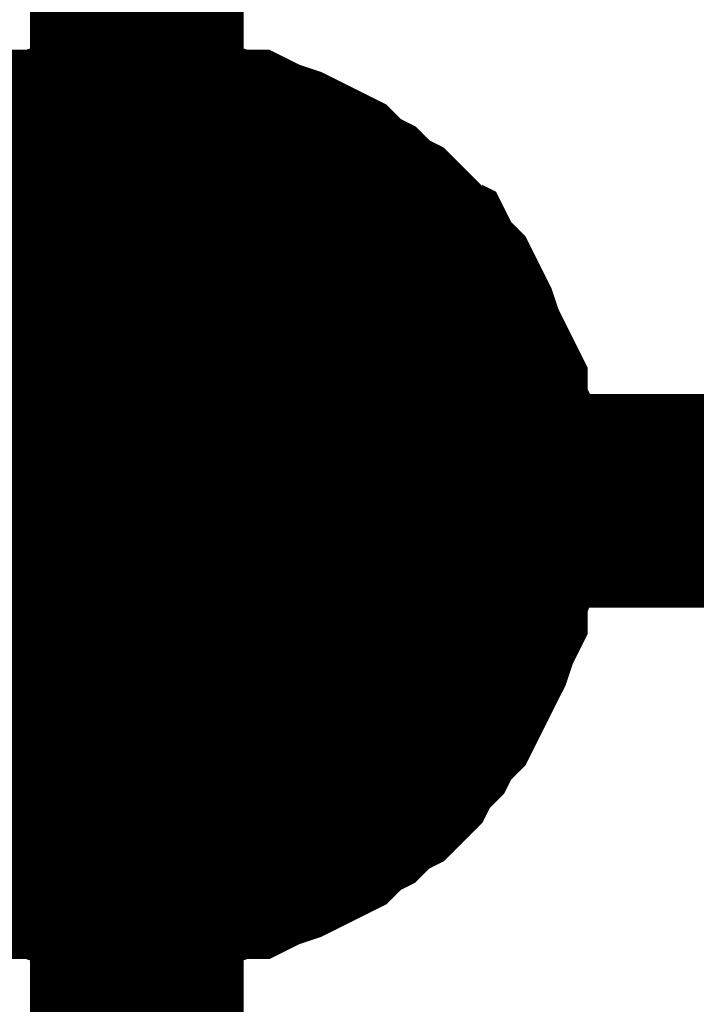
# Model space of a CAD drawing. Header units: inches. Extents: x 0 to 17, y 0 to 11.
# Tile 48 of 114: x 2.6442 to 2.6816, y 8.2222 to 8.2766. Entities that reach past the tile are written whole.
import ezdxf

# ---------------------------------------------------------------- set-up
doc = ezdxf.new("R2010")
doc.units = ezdxf.units.IN
doc.header["$MEASUREMENT"] = 0
doc.layers.add('Sheet', color=255, linetype='Continuous')

msp = doc.modelspace()

# ---------------------------------------------------------------- linework, layer by layer
at = {"layer": 'Sheet'}
for points in [[(2.6507, 8.14969, 0.0118, 0.0118, 0), (2.6507, 8.25, 0.0118, 0.0118, 0), (2.6507, 8.299957, 0.0118, 0.0118, 0)], [(2.638013, 8.265066, 0.0118, 0.0118, 0), (2.638806, 8.265859, 0.0118, 0.0118, 0), (2.639599, 8.266256, 0.0118, 0.0118, 0), (2.640392, 8.267049, 0.0118, 0.0118, 0), (2.641185, 8.267445, 0.0118, 0.0118, 0), (2.641978, 8.267842, 0.0118, 0.0118, 0), (2.642771, 8.268238, 0.0118, 0.0118, 0), (2.64396, 8.268635, 0.0118, 0.0118, 0), (2.644753, 8.269031, 0.0118, 0.0118, 0), (2.645546, 8.269031, 0.0118, 0.0118, 0), (2.646735, 8.269428, 0.0118, 0.0118, 0), (2.647528, 8.269428, 0.0118, 0.0118, 0), (2.648717, 8.269824, 0.0118, 0.0118, 0), (2.64951, 8.269824, 0.0118, 0.0118, 0), (2.6507, 8.269824, 0.0118, 0.0118, 0)], [(2.638013, 8.265066, 0.0118, 0.0118, 0), (2.638806, 8.265859, 0.0118, 0.0118, 0), (2.639599, 8.266256, 0.0118, 0.0118, 0), (2.640392, 8.267049, 0.0118, 0.0118, 0), (2.641185, 8.267445, 0.0118, 0.0118, 0), (2.641978, 8.267842, 0.0118, 0.0118, 0), (2.642771, 8.268238, 0.0118, 0.0118, 0), (2.64396, 8.268635, 0.0118, 0.0118, 0), (2.644753, 8.269031, 0.0118, 0.0118, 0), (2.645546, 8.269031, 0.0118, 0.0118, 0), (2.646735, 8.269428, 0.0118, 0.0118, 0), (2.647528, 8.269428, 0.0118, 0.0118, 0), (2.648717, 8.269824, 0.0118, 0.0118, 0), (2.64951, 8.269824, 0.0118, 0.0118, 0), (2.6507, 8.269824, 0.0118, 0.0118, 0)], [(2.638013, 8.265066, 0.0118, 0.0118, 0), (2.638806, 8.265859, 0.0118, 0.0118, 0), (2.639599, 8.266256, 0.0118, 0.0118, 0), (2.640392, 8.267049, 0.0118, 0.0118, 0), (2.641185, 8.267445, 0.0118, 0.0118, 0), (2.641978, 8.267842, 0.0118, 0.0118, 0), (2.642771, 8.268238, 0.0118, 0.0118, 0), (2.64396, 8.268635, 0.0118, 0.0118, 0), (2.644753, 8.269031, 0.0118, 0.0118, 0), (2.645546, 8.269031, 0.0118, 0.0118, 0), (2.646735, 8.269428, 0.0118, 0.0118, 0), (2.647528, 8.269428, 0.0118, 0.0118, 0), (2.648717, 8.269824, 0.0118, 0.0118, 0), (2.64951, 8.269824, 0.0118, 0.0118, 0), (2.6507, 8.269824, 0.0118, 0.0118, 0)], [(2.638013, 8.265066, 0.0118, 0.0118, 0), (2.638806, 8.265859, 0.0118, 0.0118, 0), (2.639599, 8.266256, 0.0118, 0.0118, 0), (2.640392, 8.267049, 0.0118, 0.0118, 0), (2.641185, 8.267445, 0.0118, 0.0118, 0), (2.641978, 8.267842, 0.0118, 0.0118, 0), (2.642771, 8.268238, 0.0118, 0.0118, 0), (2.64396, 8.268635, 0.0118, 0.0118, 0), (2.644753, 8.269031, 0.0118, 0.0118, 0), (2.645546, 8.269031, 0.0118, 0.0118, 0), (2.646735, 8.269428, 0.0118, 0.0118, 0), (2.647528, 8.269428, 0.0118, 0.0118, 0), (2.648717, 8.269824, 0.0118, 0.0118, 0), (2.64951, 8.269824, 0.0118, 0.0118, 0), (2.6507, 8.269824, 0.0118, 0.0118, 0)], [(2.6507, 8.269824, 0.0118, 0.0118, 0), (2.6507, 8.269824, 0.0118, 0.0118, 0)], [(2.6507, 8.269824, 0.0118, 0.0118, 0), (2.651889, 8.269824, 0.0118, 0.0118, 0), (2.652682, 8.269824, 0.0118, 0.0118, 0), (2.653871, 8.269428, 0.0118, 0.0118, 0), (2.654664, 8.269428, 0.0118, 0.0118, 0), (2.655854, 8.269031, 0.0118, 0.0118, 0), (2.656646, 8.269031, 0.0118, 0.0118, 0), (2.657439, 8.268635, 0.0118, 0.0118, 0), (2.658629, 8.268238, 0.0118, 0.0118, 0), (2.659422, 8.267842, 0.0118, 0.0118, 0), (2.660215, 8.267445, 0.0118, 0.0118, 0), (2.661007, 8.267049, 0.0118, 0.0118, 0), (2.6618, 8.266256, 0.0118, 0.0118, 0), (2.662593, 8.265859, 0.0118, 0.0118, 0), (2.663386, 8.265066, 0.0118, 0.0118, 0), (2.664179, 8.26467, 0.0118, 0.0118, 0), (2.664972, 8.263877, 0.0118, 0.0118, 0), (2.665368, 8.263084, 0.0118, 0.0118, 0), (2.666161, 8.262687, 0.0118, 0.0118, 0), (2.666558, 8.261894, 0.0118, 0.0118, 0), (2.667351, 8.261101, 0.0118, 0.0118, 0), (2.667747, 8.260309, 0.0118, 0.0118, 0), (2.668144, 8.259516, 0.0118, 0.0118, 0), (2.66854, 8.258326, 0.0118, 0.0118, 0), (2.668937, 8.257533, 0.0118, 0.0118, 0), (2.669333, 8.25674, 0.0118, 0.0118, 0), (2.669729, 8.255947, 0.0118, 0.0118, 0), (2.669729, 8.254758, 0.0118, 0.0118, 0), (2.670126, 8.253965, 0.0118, 0.0118, 0), (2.670126, 8.252775, 0.0118, 0.0118, 0), (2.670522, 8.251982, 0.0118, 0.0118, 0), (2.670522, 8.251189, 0.0118, 0.0118, 0), (2.670522, 8.25, 0.0118, 0.0118, 0)], [(2.6507, 8.269824, 0.0118, 0.0118, 0), (2.6507, 8.269824, 0.0118, 0.0118, 0)], [(2.6507, 8.269824, 0.0118, 0.0118, 0), (2.651889, 8.269824, 0.0118, 0.0118, 0), (2.652682, 8.269824, 0.0118, 0.0118, 0), (2.653871, 8.269428, 0.0118, 0.0118, 0), (2.654664, 8.269428, 0.0118, 0.0118, 0), (2.655854, 8.269031, 0.0118, 0.0118, 0), (2.656646, 8.269031, 0.0118, 0.0118, 0), (2.657439, 8.268635, 0.0118, 0.0118, 0), (2.658629, 8.268238, 0.0118, 0.0118, 0), (2.659422, 8.267842, 0.0118, 0.0118, 0), (2.660215, 8.267445, 0.0118, 0.0118, 0), (2.661007, 8.267049, 0.0118, 0.0118, 0), (2.6618, 8.266256, 0.0118, 0.0118, 0), (2.662593, 8.265859, 0.0118, 0.0118, 0), (2.663386, 8.265066, 0.0118, 0.0118, 0), (2.664179, 8.26467, 0.0118, 0.0118, 0), (2.664972, 8.263877, 0.0118, 0.0118, 0), (2.665368, 8.263084, 0.0118, 0.0118, 0), (2.666161, 8.262687, 0.0118, 0.0118, 0), (2.666558, 8.261894, 0.0118, 0.0118, 0), (2.667351, 8.261101, 0.0118, 0.0118, 0), (2.667747, 8.260309, 0.0118, 0.0118, 0), (2.668144, 8.259516, 0.0118, 0.0118, 0), (2.66854, 8.258326, 0.0118, 0.0118, 0), (2.668937, 8.257533, 0.0118, 0.0118, 0), (2.669333, 8.25674, 0.0118, 0.0118, 0), (2.669729, 8.255947, 0.0118, 0.0118, 0), (2.669729, 8.254758, 0.0118, 0.0118, 0), (2.670126, 8.253965, 0.0118, 0.0118, 0), (2.670126, 8.252775, 0.0118, 0.0118, 0), (2.670522, 8.251982, 0.0118, 0.0118, 0), (2.670522, 8.251189, 0.0118, 0.0118, 0), (2.670522, 8.25, 0.0118, 0.0118, 0)], [(2.6507, 8.269824, 0.0118, 0.0118, 0), (2.6507, 8.269824, 0.0118, 0.0118, 0)], [(2.6507, 8.269824, 0.0118, 0.0118, 0), (2.651889, 8.269824, 0.0118, 0.0118, 0), (2.652682, 8.269824, 0.0118, 0.0118, 0), (2.653871, 8.269428, 0.0118, 0.0118, 0), (2.654664, 8.269428, 0.0118, 0.0118, 0), (2.655854, 8.269031, 0.0118, 0.0118, 0), (2.656646, 8.269031, 0.0118, 0.0118, 0), (2.657439, 8.268635, 0.0118, 0.0118, 0), (2.658629, 8.268238, 0.0118, 0.0118, 0), (2.659422, 8.267842, 0.0118, 0.0118, 0), (2.660215, 8.267445, 0.0118, 0.0118, 0), (2.661007, 8.267049, 0.0118, 0.0118, 0), (2.6618, 8.266256, 0.0118, 0.0118, 0), (2.662593, 8.265859, 0.0118, 0.0118, 0), (2.663386, 8.265066, 0.0118, 0.0118, 0), (2.664179, 8.26467, 0.0118, 0.0118, 0), (2.664972, 8.263877, 0.0118, 0.0118, 0), (2.665368, 8.263084, 0.0118, 0.0118, 0), (2.666161, 8.262687, 0.0118, 0.0118, 0), (2.666558, 8.261894, 0.0118, 0.0118, 0), (2.667351, 8.261101, 0.0118, 0.0118, 0), (2.667747, 8.260309, 0.0118, 0.0118, 0), (2.668144, 8.259516, 0.0118, 0.0118, 0), (2.66854, 8.258326, 0.0118, 0.0118, 0), (2.668937, 8.257533, 0.0118, 0.0118, 0), (2.669333, 8.25674, 0.0118, 0.0118, 0), (2.669729, 8.255947, 0.0118, 0.0118, 0), (2.669729, 8.254758, 0.0118, 0.0118, 0), (2.670126, 8.253965, 0.0118, 0.0118, 0), (2.670126, 8.252775, 0.0118, 0.0118, 0), (2.670522, 8.251982, 0.0118, 0.0118, 0), (2.670522, 8.251189, 0.0118, 0.0118, 0), (2.670522, 8.25, 0.0118, 0.0118, 0)], [(2.6507, 8.269824, 0.0118, 0.0118, 0), (2.6507, 8.269824, 0.0118, 0.0118, 0)], [(2.6507, 8.269824, 0.0118, 0.0118, 0), (2.651889, 8.269824, 0.0118, 0.0118, 0), (2.652682, 8.269824, 0.0118, 0.0118, 0), (2.653871, 8.269428, 0.0118, 0.0118, 0), (2.654664, 8.269428, 0.0118, 0.0118, 0), (2.655854, 8.269031, 0.0118, 0.0118, 0), (2.656646, 8.269031, 0.0118, 0.0118, 0), (2.657439, 8.268635, 0.0118, 0.0118, 0), (2.658629, 8.268238, 0.0118, 0.0118, 0), (2.659422, 8.267842, 0.0118, 0.0118, 0), (2.660215, 8.267445, 0.0118, 0.0118, 0), (2.661007, 8.267049, 0.0118, 0.0118, 0), (2.6618, 8.266256, 0.0118, 0.0118, 0), (2.662593, 8.265859, 0.0118, 0.0118, 0), (2.663386, 8.265066, 0.0118, 0.0118, 0), (2.664179, 8.26467, 0.0118, 0.0118, 0), (2.664972, 8.263877, 0.0118, 0.0118, 0), (2.665368, 8.263084, 0.0118, 0.0118, 0), (2.666161, 8.262687, 0.0118, 0.0118, 0), (2.666558, 8.261894, 0.0118, 0.0118, 0), (2.667351, 8.261101, 0.0118, 0.0118, 0), (2.667747, 8.260309, 0.0118, 0.0118, 0), (2.668144, 8.259516, 0.0118, 0.0118, 0), (2.66854, 8.258326, 0.0118, 0.0118, 0), (2.668937, 8.257533, 0.0118, 0.0118, 0), (2.669333, 8.25674, 0.0118, 0.0118, 0), (2.669729, 8.255947, 0.0118, 0.0118, 0), (2.669729, 8.254758, 0.0118, 0.0118, 0), (2.670126, 8.253965, 0.0118, 0.0118, 0), (2.670126, 8.252775, 0.0118, 0.0118, 0), (2.670522, 8.251982, 0.0118, 0.0118, 0), (2.670522, 8.251189, 0.0118, 0.0118, 0), (2.670522, 8.25, 0.0118, 0.0118, 0)], [(2.641978, 8.267842, 0.0039, 0.0039, 0), (2.642771, 8.268238, 0.0039, 0.0039, 0), (2.64396, 8.268635, 0.0039, 0.0039, 0), (2.644753, 8.269031, 0.0039, 0.0039, 0), (2.645546, 8.269031, 0.0039, 0.0039, 0), (2.646735, 8.269428, 0.0039, 0.0039, 0), (2.647528, 8.269428, 0.0039, 0.0039, 0), (2.648717, 8.269824, 0.0039, 0.0039, 0), (2.64951, 8.269824, 0.0039, 0.0039, 0), (2.6507, 8.269824, 0.0039, 0.0039, 0)], [(2.641978, 8.267842, 0.0039, 0.0039, 0), (2.642771, 8.268238, 0.0039, 0.0039, 0), (2.64396, 8.268635, 0.0039, 0.0039, 0), (2.644753, 8.269031, 0.0039, 0.0039, 0), (2.645546, 8.269031, 0.0039, 0.0039, 0), (2.646735, 8.269428, 0.0039, 0.0039, 0), (2.647528, 8.269428, 0.0039, 0.0039, 0), (2.648717, 8.269824, 0.0039, 0.0039, 0), (2.64951, 8.269824, 0.0039, 0.0039, 0), (2.6507, 8.269824, 0.0039, 0.0039, 0)], [(2.641978, 8.267842, 0.0039, 0.0039, 0), (2.642771, 8.268238, 0.0039, 0.0039, 0), (2.64396, 8.268635, 0.0039, 0.0039, 0), (2.644753, 8.269031, 0.0039, 0.0039, 0), (2.645546, 8.269031, 0.0039, 0.0039, 0), (2.646735, 8.269428, 0.0039, 0.0039, 0), (2.647528, 8.269428, 0.0039, 0.0039, 0), (2.648717, 8.269824, 0.0039, 0.0039, 0), (2.64951, 8.269824, 0.0039, 0.0039, 0), (2.6507, 8.269824, 0.0039, 0.0039, 0)], [(2.641978, 8.267842, 0.0039, 0.0039, 0), (2.642771, 8.268238, 0.0039, 0.0039, 0), (2.64396, 8.268635, 0.0039, 0.0039, 0), (2.644753, 8.269031, 0.0039, 0.0039, 0), (2.645546, 8.269031, 0.0039, 0.0039, 0), (2.646735, 8.269428, 0.0039, 0.0039, 0), (2.647528, 8.269428, 0.0039, 0.0039, 0), (2.648717, 8.269824, 0.0039, 0.0039, 0), (2.64951, 8.269824, 0.0039, 0.0039, 0), (2.6507, 8.269824, 0.0039, 0.0039, 0)], [(2.6507, 8.269824, 0.0039, 0.0039, 0), (2.6507, 8.269824, 0.0039, 0.0039, 0)], [(2.6507, 8.269824, 0.0039, 0.0039, 0), (2.651889, 8.269824, 0.0039, 0.0039, 0), (2.652682, 8.269824, 0.0039, 0.0039, 0), (2.653871, 8.269428, 0.0039, 0.0039, 0), (2.654664, 8.269428, 0.0039, 0.0039, 0), (2.655854, 8.269031, 0.0039, 0.0039, 0), (2.656646, 8.269031, 0.0039, 0.0039, 0), (2.657439, 8.268635, 0.0039, 0.0039, 0), (2.658629, 8.268238, 0.0039, 0.0039, 0), (2.659422, 8.267842, 0.0039, 0.0039, 0), (2.660215, 8.267445, 0.0039, 0.0039, 0), (2.661007, 8.267049, 0.0039, 0.0039, 0), (2.6618, 8.266256, 0.0039, 0.0039, 0), (2.662593, 8.265859, 0.0039, 0.0039, 0), (2.663386, 8.265066, 0.0039, 0.0039, 0), (2.664179, 8.26467, 0.0039, 0.0039, 0), (2.664972, 8.263877, 0.0039, 0.0039, 0), (2.665368, 8.263084, 0.0039, 0.0039, 0), (2.666161, 8.262687, 0.0039, 0.0039, 0), (2.666558, 8.261894, 0.0039, 0.0039, 0), (2.667351, 8.261101, 0.0039, 0.0039, 0), (2.667747, 8.260309, 0.0039, 0.0039, 0), (2.668144, 8.259516, 0.0039, 0.0039, 0), (2.66854, 8.258326, 0.0039, 0.0039, 0), (2.668937, 8.257533, 0.0039, 0.0039, 0), (2.669333, 8.25674, 0.0039, 0.0039, 0), (2.669729, 8.255947, 0.0039, 0.0039, 0), (2.669729, 8.254758, 0.0039, 0.0039, 0), (2.670126, 8.253965, 0.0039, 0.0039, 0), (2.670126, 8.252775, 0.0039, 0.0039, 0), (2.670522, 8.251982, 0.0039, 0.0039, 0), (2.670522, 8.251189, 0.0039, 0.0039, 0), (2.670522, 8.25, 0.0039, 0.0039, 0)], [(2.6507, 8.269824, 0.0039, 0.0039, 0), (2.6507, 8.269824, 0.0039, 0.0039, 0)], [(2.6507, 8.269824, 0.0039, 0.0039, 0), (2.651889, 8.269824, 0.0039, 0.0039, 0), (2.652682, 8.269824, 0.0039, 0.0039, 0), (2.653871, 8.269428, 0.0039, 0.0039, 0), (2.654664, 8.269428, 0.0039, 0.0039, 0), (2.655854, 8.269031, 0.0039, 0.0039, 0), (2.656646, 8.269031, 0.0039, 0.0039, 0), (2.657439, 8.268635, 0.0039, 0.0039, 0), (2.658629, 8.268238, 0.0039, 0.0039, 0), (2.659422, 8.267842, 0.0039, 0.0039, 0), (2.660215, 8.267445, 0.0039, 0.0039, 0), (2.661007, 8.267049, 0.0039, 0.0039, 0), (2.6618, 8.266256, 0.0039, 0.0039, 0), (2.662593, 8.265859, 0.0039, 0.0039, 0), (2.663386, 8.265066, 0.0039, 0.0039, 0), (2.664179, 8.26467, 0.0039, 0.0039, 0), (2.664972, 8.263877, 0.0039, 0.0039, 0), (2.665368, 8.263084, 0.0039, 0.0039, 0), (2.666161, 8.262687, 0.0039, 0.0039, 0), (2.666558, 8.261894, 0.0039, 0.0039, 0), (2.667351, 8.261101, 0.0039, 0.0039, 0), (2.667747, 8.260309, 0.0039, 0.0039, 0), (2.668144, 8.259516, 0.0039, 0.0039, 0), (2.66854, 8.258326, 0.0039, 0.0039, 0), (2.668937, 8.257533, 0.0039, 0.0039, 0), (2.669333, 8.25674, 0.0039, 0.0039, 0), (2.669729, 8.255947, 0.0039, 0.0039, 0), (2.669729, 8.254758, 0.0039, 0.0039, 0), (2.670126, 8.253965, 0.0039, 0.0039, 0), (2.670126, 8.252775, 0.0039, 0.0039, 0), (2.670522, 8.251982, 0.0039, 0.0039, 0), (2.670522, 8.251189, 0.0039, 0.0039, 0), (2.670522, 8.25, 0.0039, 0.0039, 0)], [(2.6507, 8.269824, 0.0039, 0.0039, 0), (2.6507, 8.269824, 0.0039, 0.0039, 0)], [(2.6507, 8.269824, 0.0039, 0.0039, 0), (2.651889, 8.269824, 0.0039, 0.0039, 0), (2.652682, 8.269824, 0.0039, 0.0039, 0), (2.653871, 8.269428, 0.0039, 0.0039, 0), (2.654664, 8.269428, 0.0039, 0.0039, 0), (2.655854, 8.269031, 0.0039, 0.0039, 0), (2.656646, 8.269031, 0.0039, 0.0039, 0), (2.657439, 8.268635, 0.0039, 0.0039, 0), (2.658629, 8.268238, 0.0039, 0.0039, 0), (2.659422, 8.267842, 0.0039, 0.0039, 0), (2.660215, 8.267445, 0.0039, 0.0039, 0), (2.661007, 8.267049, 0.0039, 0.0039, 0), (2.6618, 8.266256, 0.0039, 0.0039, 0), (2.662593, 8.265859, 0.0039, 0.0039, 0), (2.663386, 8.265066, 0.0039, 0.0039, 0), (2.664179, 8.26467, 0.0039, 0.0039, 0), (2.664972, 8.263877, 0.0039, 0.0039, 0), (2.665368, 8.263084, 0.0039, 0.0039, 0), (2.666161, 8.262687, 0.0039, 0.0039, 0), (2.666558, 8.261894, 0.0039, 0.0039, 0), (2.667351, 8.261101, 0.0039, 0.0039, 0), (2.667747, 8.260309, 0.0039, 0.0039, 0), (2.668144, 8.259516, 0.0039, 0.0039, 0), (2.66854, 8.258326, 0.0039, 0.0039, 0), (2.668937, 8.257533, 0.0039, 0.0039, 0), (2.669333, 8.25674, 0.0039, 0.0039, 0), (2.669729, 8.255947, 0.0039, 0.0039, 0), (2.669729, 8.254758, 0.0039, 0.0039, 0), (2.670126, 8.253965, 0.0039, 0.0039, 0), (2.670126, 8.252775, 0.0039, 0.0039, 0), (2.670522, 8.251982, 0.0039, 0.0039, 0), (2.670522, 8.251189, 0.0039, 0.0039, 0), (2.670522, 8.25, 0.0039, 0.0039, 0)], [(2.6507, 8.269824, 0.0039, 0.0039, 0), (2.6507, 8.269824, 0.0039, 0.0039, 0)], [(2.6507, 8.269824, 0.0039, 0.0039, 0), (2.651889, 8.269824, 0.0039, 0.0039, 0), (2.652682, 8.269824, 0.0039, 0.0039, 0), (2.653871, 8.269428, 0.0039, 0.0039, 0), (2.654664, 8.269428, 0.0039, 0.0039, 0), (2.655854, 8.269031, 0.0039, 0.0039, 0), (2.656646, 8.269031, 0.0039, 0.0039, 0), (2.657439, 8.268635, 0.0039, 0.0039, 0), (2.658629, 8.268238, 0.0039, 0.0039, 0), (2.659422, 8.267842, 0.0039, 0.0039, 0), (2.660215, 8.267445, 0.0039, 0.0039, 0), (2.661007, 8.267049, 0.0039, 0.0039, 0), (2.6618, 8.266256, 0.0039, 0.0039, 0), (2.662593, 8.265859, 0.0039, 0.0039, 0), (2.663386, 8.265066, 0.0039, 0.0039, 0), (2.664179, 8.26467, 0.0039, 0.0039, 0), (2.664972, 8.263877, 0.0039, 0.0039, 0), (2.665368, 8.263084, 0.0039, 0.0039, 0), (2.666161, 8.262687, 0.0039, 0.0039, 0), (2.666558, 8.261894, 0.0039, 0.0039, 0), (2.667351, 8.261101, 0.0039, 0.0039, 0), (2.667747, 8.260309, 0.0039, 0.0039, 0), (2.668144, 8.259516, 0.0039, 0.0039, 0), (2.66854, 8.258326, 0.0039, 0.0039, 0), (2.668937, 8.257533, 0.0039, 0.0039, 0), (2.669333, 8.25674, 0.0039, 0.0039, 0), (2.669729, 8.255947, 0.0039, 0.0039, 0), (2.669729, 8.254758, 0.0039, 0.0039, 0), (2.670126, 8.253965, 0.0039, 0.0039, 0), (2.670126, 8.252775, 0.0039, 0.0039, 0), (2.670522, 8.251982, 0.0039, 0.0039, 0), (2.670522, 8.251189, 0.0039, 0.0039, 0), (2.670522, 8.25, 0.0039, 0.0039, 0)], [(2.670522, 8.25, 0.0118, 0.0118, 0), (2.670522, 8.248811, 0.0118, 0.0118, 0), (2.670522, 8.248018, 0.0118, 0.0118, 0), (2.670126, 8.246828, 0.0118, 0.0118, 0), (2.670126, 8.246035, 0.0118, 0.0118, 0), (2.669729, 8.244846, 0.0118, 0.0118, 0), (2.669729, 8.244053, 0.0118, 0.0118, 0), (2.669333, 8.24326, 0.0118, 0.0118, 0), (2.668937, 8.24207, 0.0118, 0.0118, 0), (2.66854, 8.241277, 0.0118, 0.0118, 0), (2.668144, 8.240484, 0.0118, 0.0118, 0), (2.667747, 8.239691, 0.0118, 0.0118, 0), (2.667351, 8.238899, 0.0118, 0.0118, 0), (2.666558, 8.238106, 0.0118, 0.0118, 0), (2.666161, 8.237313, 0.0118, 0.0118, 0), (2.665368, 8.23652, 0.0118, 0.0118, 0), (2.664972, 8.235727, 0.0118, 0.0118, 0), (2.664179, 8.234934, 0.0118, 0.0118, 0), (2.663386, 8.234537, 0.0118, 0.0118, 0), (2.662593, 8.233744, 0.0118, 0.0118, 0), (2.6618, 8.233348, 0.0118, 0.0118, 0), (2.661007, 8.232555, 0.0118, 0.0118, 0), (2.660215, 8.232158, 0.0118, 0.0118, 0), (2.659422, 8.231762, 0.0118, 0.0118, 0), (2.658629, 8.231365, 0.0118, 0.0118, 0), (2.657439, 8.230969, 0.0118, 0.0118, 0), (2.656646, 8.230572, 0.0118, 0.0118, 0), (2.655854, 8.230572, 0.0118, 0.0118, 0), (2.654664, 8.230176, 0.0118, 0.0118, 0), (2.653871, 8.230176, 0.0118, 0.0118, 0), (2.652682, 8.229779, 0.0118, 0.0118, 0), (2.651889, 8.229779, 0.0118, 0.0118, 0), (2.6507, 8.229779, 0.0118, 0.0118, 0)], [(2.6507, 8.25, 0.0118, 0.0118, 0), (3.050723, 8.25, 0.0118, 0.0118, 0), (3.050723, 8.14969, 0.0118, 0.0118, 0)], [(2.670522, 8.25, 0.0118, 0.0118, 0), (2.670522, 8.248811, 0.0118, 0.0118, 0), (2.670522, 8.248018, 0.0118, 0.0118, 0), (2.670126, 8.246828, 0.0118, 0.0118, 0), (2.670126, 8.246035, 0.0118, 0.0118, 0), (2.669729, 8.244846, 0.0118, 0.0118, 0), (2.669729, 8.244053, 0.0118, 0.0118, 0), (2.669333, 8.24326, 0.0118, 0.0118, 0), (2.668937, 8.24207, 0.0118, 0.0118, 0), (2.66854, 8.241277, 0.0118, 0.0118, 0), (2.668144, 8.240484, 0.0118, 0.0118, 0), (2.667747, 8.239691, 0.0118, 0.0118, 0), (2.667351, 8.238899, 0.0118, 0.0118, 0), (2.666558, 8.238106, 0.0118, 0.0118, 0), (2.666161, 8.237313, 0.0118, 0.0118, 0), (2.665368, 8.23652, 0.0118, 0.0118, 0), (2.664972, 8.235727, 0.0118, 0.0118, 0), (2.664179, 8.234934, 0.0118, 0.0118, 0), (2.663386, 8.234537, 0.0118, 0.0118, 0), (2.662593, 8.233744, 0.0118, 0.0118, 0), (2.6618, 8.233348, 0.0118, 0.0118, 0), (2.661007, 8.232555, 0.0118, 0.0118, 0), (2.660215, 8.232158, 0.0118, 0.0118, 0), (2.659422, 8.231762, 0.0118, 0.0118, 0), (2.658629, 8.231365, 0.0118, 0.0118, 0), (2.657439, 8.230969, 0.0118, 0.0118, 0), (2.656646, 8.230572, 0.0118, 0.0118, 0), (2.655854, 8.230572, 0.0118, 0.0118, 0), (2.654664, 8.230176, 0.0118, 0.0118, 0), (2.653871, 8.230176, 0.0118, 0.0118, 0), (2.652682, 8.229779, 0.0118, 0.0118, 0), (2.651889, 8.229779, 0.0118, 0.0118, 0), (2.6507, 8.229779, 0.0118, 0.0118, 0)], [(2.670522, 8.25, 0.0118, 0.0118, 0), (2.670522, 8.248811, 0.0118, 0.0118, 0), (2.670522, 8.248018, 0.0118, 0.0118, 0), (2.670126, 8.246828, 0.0118, 0.0118, 0), (2.670126, 8.246035, 0.0118, 0.0118, 0), (2.669729, 8.244846, 0.0118, 0.0118, 0), (2.669729, 8.244053, 0.0118, 0.0118, 0), (2.669333, 8.24326, 0.0118, 0.0118, 0), (2.668937, 8.24207, 0.0118, 0.0118, 0), (2.66854, 8.241277, 0.0118, 0.0118, 0), (2.668144, 8.240484, 0.0118, 0.0118, 0), (2.667747, 8.239691, 0.0118, 0.0118, 0), (2.667351, 8.238899, 0.0118, 0.0118, 0), (2.666558, 8.238106, 0.0118, 0.0118, 0), (2.666161, 8.237313, 0.0118, 0.0118, 0), (2.665368, 8.23652, 0.0118, 0.0118, 0), (2.664972, 8.235727, 0.0118, 0.0118, 0), (2.664179, 8.234934, 0.0118, 0.0118, 0), (2.663386, 8.234537, 0.0118, 0.0118, 0), (2.662593, 8.233744, 0.0118, 0.0118, 0), (2.6618, 8.233348, 0.0118, 0.0118, 0), (2.661007, 8.232555, 0.0118, 0.0118, 0), (2.660215, 8.232158, 0.0118, 0.0118, 0), (2.659422, 8.231762, 0.0118, 0.0118, 0), (2.658629, 8.231365, 0.0118, 0.0118, 0), (2.657439, 8.230969, 0.0118, 0.0118, 0), (2.656646, 8.230572, 0.0118, 0.0118, 0), (2.655854, 8.230572, 0.0118, 0.0118, 0), (2.654664, 8.230176, 0.0118, 0.0118, 0), (2.653871, 8.230176, 0.0118, 0.0118, 0), (2.652682, 8.229779, 0.0118, 0.0118, 0), (2.651889, 8.229779, 0.0118, 0.0118, 0), (2.6507, 8.229779, 0.0118, 0.0118, 0)], [(2.670522, 8.25, 0.0118, 0.0118, 0), (2.670522, 8.248811, 0.0118, 0.0118, 0), (2.670522, 8.248018, 0.0118, 0.0118, 0), (2.670126, 8.246828, 0.0118, 0.0118, 0), (2.670126, 8.246035, 0.0118, 0.0118, 0), (2.669729, 8.244846, 0.0118, 0.0118, 0), (2.669729, 8.244053, 0.0118, 0.0118, 0), (2.669333, 8.24326, 0.0118, 0.0118, 0), (2.668937, 8.24207, 0.0118, 0.0118, 0), (2.66854, 8.241277, 0.0118, 0.0118, 0), (2.668144, 8.240484, 0.0118, 0.0118, 0), (2.667747, 8.239691, 0.0118, 0.0118, 0), (2.667351, 8.238899, 0.0118, 0.0118, 0), (2.666558, 8.238106, 0.0118, 0.0118, 0), (2.666161, 8.237313, 0.0118, 0.0118, 0), (2.665368, 8.23652, 0.0118, 0.0118, 0), (2.664972, 8.235727, 0.0118, 0.0118, 0), (2.664179, 8.234934, 0.0118, 0.0118, 0), (2.663386, 8.234537, 0.0118, 0.0118, 0), (2.662593, 8.233744, 0.0118, 0.0118, 0), (2.6618, 8.233348, 0.0118, 0.0118, 0), (2.661007, 8.232555, 0.0118, 0.0118, 0), (2.660215, 8.232158, 0.0118, 0.0118, 0), (2.659422, 8.231762, 0.0118, 0.0118, 0), (2.658629, 8.231365, 0.0118, 0.0118, 0), (2.657439, 8.230969, 0.0118, 0.0118, 0), (2.656646, 8.230572, 0.0118, 0.0118, 0), (2.655854, 8.230572, 0.0118, 0.0118, 0), (2.654664, 8.230176, 0.0118, 0.0118, 0), (2.653871, 8.230176, 0.0118, 0.0118, 0), (2.652682, 8.229779, 0.0118, 0.0118, 0), (2.651889, 8.229779, 0.0118, 0.0118, 0), (2.6507, 8.229779, 0.0118, 0.0118, 0)], [(2.670522, 8.25, 0.0118, 0.0118, 0), (2.670522, 8.25, 0.0118, 0.0118, 0), (2.670522, 8.25, 0.0118, 0.0118, 0), (2.670522, 8.25, 0.0118, 0.0118, 0), (2.670522, 8.25, 0.0118, 0.0118, 0), (2.670522, 8.25, 0.0118, 0.0118, 0), (2.670522, 8.25, 0.0118, 0.0118, 0), (2.670522, 8.25, 0.0118, 0.0118, 0), (2.670522, 8.25, 0.0118, 0.0118, 0), (2.670522, 8.25, 0.0118, 0.0118, 0), (2.670522, 8.25, 0.0118, 0.0118, 0), (2.670522, 8.25, 0.0118, 0.0118, 0), (2.670522, 8.25, 0.0118, 0.0118, 0), (2.670522, 8.25, 0.0118, 0.0118, 0), (2.670522, 8.25, 0.0118, 0.0118, 0), (2.670522, 8.25, 0.0118, 0.0118, 0), (2.670522, 8.25, 0.0118, 0.0118, 0), (2.670522, 8.25, 0.0118, 0.0118, 0), (2.670522, 8.25, 0.0118, 0.0118, 0), (2.670522, 8.25, 0.0118, 0.0118, 0), (2.670522, 8.25, 0.0118, 0.0118, 0), (2.670522, 8.25, 0.0118, 0.0118, 0), (2.670522, 8.25, 0.0118, 0.0118, 0), (2.670522, 8.25, 0.0118, 0.0118, 0), (2.670522, 8.25, 0.0118, 0.0118, 0), (2.670522, 8.25, 0.0118, 0.0118, 0), (2.670522, 8.25, 0.0118, 0.0118, 0), (2.670522, 8.25, 0.0118, 0.0118, 0), (2.670522, 8.25, 0.0118, 0.0118, 0), (2.670522, 8.25, 0.0118, 0.0118, 0), (2.670522, 8.25, 0.0118, 0.0118, 0), (2.670522, 8.25, 0.0118, 0.0118, 0), (2.670522, 8.25, 0.0118, 0.0118, 0)], [(2.670522, 8.25, 0.0118, 0.0118, 0), (2.670522, 8.25, 0.0118, 0.0118, 0)], [(2.670522, 8.25, 0.0118, 0.0118, 0), (2.670522, 8.25, 0.0118, 0.0118, 0), (2.670522, 8.25, 0.0118, 0.0118, 0), (2.670522, 8.25, 0.0118, 0.0118, 0), (2.670522, 8.25, 0.0118, 0.0118, 0), (2.670522, 8.25, 0.0118, 0.0118, 0), (2.670522, 8.25, 0.0118, 0.0118, 0), (2.670522, 8.25, 0.0118, 0.0118, 0), (2.670522, 8.25, 0.0118, 0.0118, 0), (2.670522, 8.25, 0.0118, 0.0118, 0), (2.670522, 8.25, 0.0118, 0.0118, 0), (2.670522, 8.25, 0.0118, 0.0118, 0), (2.670522, 8.25, 0.0118, 0.0118, 0), (2.670522, 8.25, 0.0118, 0.0118, 0), (2.670522, 8.25, 0.0118, 0.0118, 0), (2.670522, 8.25, 0.0118, 0.0118, 0), (2.670522, 8.25, 0.0118, 0.0118, 0), (2.670522, 8.25, 0.0118, 0.0118, 0), (2.670522, 8.25, 0.0118, 0.0118, 0), (2.670522, 8.25, 0.0118, 0.0118, 0), (2.670522, 8.25, 0.0118, 0.0118, 0), (2.670522, 8.25, 0.0118, 0.0118, 0), (2.670522, 8.25, 0.0118, 0.0118, 0), (2.670522, 8.25, 0.0118, 0.0118, 0), (2.670522, 8.25, 0.0118, 0.0118, 0), (2.670522, 8.25, 0.0118, 0.0118, 0), (2.670522, 8.25, 0.0118, 0.0118, 0), (2.670522, 8.25, 0.0118, 0.0118, 0), (2.670522, 8.25, 0.0118, 0.0118, 0), (2.670522, 8.25, 0.0118, 0.0118, 0), (2.670522, 8.25, 0.0118, 0.0118, 0), (2.670522, 8.25, 0.0118, 0.0118, 0), (2.670522, 8.25, 0.0118, 0.0118, 0)], [(2.670522, 8.25, 0.0118, 0.0118, 0), (2.670522, 8.25, 0.0118, 0.0118, 0)], [(2.670522, 8.25, 0.0118, 0.0118, 0), (2.670522, 8.25, 0.0118, 0.0118, 0), (2.670522, 8.25, 0.0118, 0.0118, 0), (2.670522, 8.25, 0.0118, 0.0118, 0), (2.670522, 8.25, 0.0118, 0.0118, 0), (2.670522, 8.25, 0.0118, 0.0118, 0), (2.670522, 8.25, 0.0118, 0.0118, 0), (2.670522, 8.25, 0.0118, 0.0118, 0), (2.670522, 8.25, 0.0118, 0.0118, 0), (2.670522, 8.25, 0.0118, 0.0118, 0), (2.670522, 8.25, 0.0118, 0.0118, 0), (2.670522, 8.25, 0.0118, 0.0118, 0), (2.670522, 8.25, 0.0118, 0.0118, 0), (2.670522, 8.25, 0.0118, 0.0118, 0), (2.670522, 8.25, 0.0118, 0.0118, 0), (2.670522, 8.25, 0.0118, 0.0118, 0), (2.670522, 8.25, 0.0118, 0.0118, 0), (2.670522, 8.25, 0.0118, 0.0118, 0), (2.670522, 8.25, 0.0118, 0.0118, 0), (2.670522, 8.25, 0.0118, 0.0118, 0), (2.670522, 8.25, 0.0118, 0.0118, 0), (2.670522, 8.25, 0.0118, 0.0118, 0), (2.670522, 8.25, 0.0118, 0.0118, 0), (2.670522, 8.25, 0.0118, 0.0118, 0), (2.670522, 8.25, 0.0118, 0.0118, 0), (2.670522, 8.25, 0.0118, 0.0118, 0), (2.670522, 8.25, 0.0118, 0.0118, 0), (2.670522, 8.25, 0.0118, 0.0118, 0), (2.670522, 8.25, 0.0118, 0.0118, 0), (2.670522, 8.25, 0.0118, 0.0118, 0), (2.670522, 8.25, 0.0118, 0.0118, 0), (2.670522, 8.25, 0.0118, 0.0118, 0), (2.670522, 8.25, 0.0118, 0.0118, 0)], [(2.670522, 8.25, 0.0118, 0.0118, 0), (2.670522, 8.25, 0.0118, 0.0118, 0)], [(2.670522, 8.25, 0.0118, 0.0118, 0), (2.670522, 8.25, 0.0118, 0.0118, 0), (2.670522, 8.25, 0.0118, 0.0118, 0), (2.670522, 8.25, 0.0118, 0.0118, 0), (2.670522, 8.25, 0.0118, 0.0118, 0), (2.670522, 8.25, 0.0118, 0.0118, 0), (2.670522, 8.25, 0.0118, 0.0118, 0), (2.670522, 8.25, 0.0118, 0.0118, 0), (2.670522, 8.25, 0.0118, 0.0118, 0), (2.670522, 8.25, 0.0118, 0.0118, 0), (2.670522, 8.25, 0.0118, 0.0118, 0), (2.670522, 8.25, 0.0118, 0.0118, 0), (2.670522, 8.25, 0.0118, 0.0118, 0), (2.670522, 8.25, 0.0118, 0.0118, 0), (2.670522, 8.25, 0.0118, 0.0118, 0), (2.670522, 8.25, 0.0118, 0.0118, 0), (2.670522, 8.25, 0.0118, 0.0118, 0), (2.670522, 8.25, 0.0118, 0.0118, 0), (2.670522, 8.25, 0.0118, 0.0118, 0), (2.670522, 8.25, 0.0118, 0.0118, 0), (2.670522, 8.25, 0.0118, 0.0118, 0), (2.670522, 8.25, 0.0118, 0.0118, 0), (2.670522, 8.25, 0.0118, 0.0118, 0), (2.670522, 8.25, 0.0118, 0.0118, 0), (2.670522, 8.25, 0.0118, 0.0118, 0), (2.670522, 8.25, 0.0118, 0.0118, 0), (2.670522, 8.25, 0.0118, 0.0118, 0), (2.670522, 8.25, 0.0118, 0.0118, 0), (2.670522, 8.25, 0.0118, 0.0118, 0), (2.670522, 8.25, 0.0118, 0.0118, 0), (2.670522, 8.25, 0.0118, 0.0118, 0), (2.670522, 8.25, 0.0118, 0.0118, 0), (2.670522, 8.25, 0.0118, 0.0118, 0)], [(2.670522, 8.25, 0.0118, 0.0118, 0), (2.670522, 8.25, 0.0118, 0.0118, 0)], [(2.670522, 8.25, 0.0039, 0.0039, 0), (2.670522, 8.248811, 0.0039, 0.0039, 0), (2.670522, 8.248018, 0.0039, 0.0039, 0), (2.670126, 8.246828, 0.0039, 0.0039, 0), (2.670126, 8.246035, 0.0039, 0.0039, 0), (2.669729, 8.244846, 0.0039, 0.0039, 0), (2.669729, 8.244053, 0.0039, 0.0039, 0), (2.669333, 8.24326, 0.0039, 0.0039, 0), (2.668937, 8.24207, 0.0039, 0.0039, 0), (2.66854, 8.241277, 0.0039, 0.0039, 0), (2.668144, 8.240484, 0.0039, 0.0039, 0), (2.667747, 8.239691, 0.0039, 0.0039, 0), (2.667351, 8.238899, 0.0039, 0.0039, 0), (2.666558, 8.238106, 0.0039, 0.0039, 0), (2.666161, 8.237313, 0.0039, 0.0039, 0), (2.665368, 8.23652, 0.0039, 0.0039, 0), (2.664972, 8.235727, 0.0039, 0.0039, 0), (2.664179, 8.234934, 0.0039, 0.0039, 0), (2.663386, 8.234537, 0.0039, 0.0039, 0), (2.662593, 8.233744, 0.0039, 0.0039, 0), (2.6618, 8.233348, 0.0039, 0.0039, 0), (2.661007, 8.232555, 0.0039, 0.0039, 0), (2.660215, 8.232158, 0.0039, 0.0039, 0), (2.659422, 8.231762, 0.0039, 0.0039, 0), (2.658629, 8.231365, 0.0039, 0.0039, 0), (2.657439, 8.230969, 0.0039, 0.0039, 0), (2.656646, 8.230572, 0.0039, 0.0039, 0), (2.655854, 8.230572, 0.0039, 0.0039, 0), (2.654664, 8.230176, 0.0039, 0.0039, 0), (2.653871, 8.230176, 0.0039, 0.0039, 0), (2.652682, 8.229779, 0.0039, 0.0039, 0), (2.651889, 8.229779, 0.0039, 0.0039, 0), (2.6507, 8.229779, 0.0039, 0.0039, 0)], [(2.670522, 8.25, 0.0039, 0.0039, 0), (2.670522, 8.248811, 0.0039, 0.0039, 0), (2.670522, 8.248018, 0.0039, 0.0039, 0), (2.670126, 8.246828, 0.0039, 0.0039, 0), (2.670126, 8.246035, 0.0039, 0.0039, 0), (2.669729, 8.244846, 0.0039, 0.0039, 0), (2.669729, 8.244053, 0.0039, 0.0039, 0), (2.669333, 8.24326, 0.0039, 0.0039, 0), (2.668937, 8.24207, 0.0039, 0.0039, 0), (2.66854, 8.241277, 0.0039, 0.0039, 0), (2.668144, 8.240484, 0.0039, 0.0039, 0), (2.667747, 8.239691, 0.0039, 0.0039, 0), (2.667351, 8.238899, 0.0039, 0.0039, 0), (2.666558, 8.238106, 0.0039, 0.0039, 0), (2.666161, 8.237313, 0.0039, 0.0039, 0), (2.665368, 8.23652, 0.0039, 0.0039, 0), (2.664972, 8.235727, 0.0039, 0.0039, 0), (2.664179, 8.234934, 0.0039, 0.0039, 0), (2.663386, 8.234537, 0.0039, 0.0039, 0), (2.662593, 8.233744, 0.0039, 0.0039, 0), (2.6618, 8.233348, 0.0039, 0.0039, 0), (2.661007, 8.232555, 0.0039, 0.0039, 0), (2.660215, 8.232158, 0.0039, 0.0039, 0), (2.659422, 8.231762, 0.0039, 0.0039, 0), (2.658629, 8.231365, 0.0039, 0.0039, 0), (2.657439, 8.230969, 0.0039, 0.0039, 0), (2.656646, 8.230572, 0.0039, 0.0039, 0), (2.655854, 8.230572, 0.0039, 0.0039, 0), (2.654664, 8.230176, 0.0039, 0.0039, 0), (2.653871, 8.230176, 0.0039, 0.0039, 0), (2.652682, 8.229779, 0.0039, 0.0039, 0), (2.651889, 8.229779, 0.0039, 0.0039, 0), (2.6507, 8.229779, 0.0039, 0.0039, 0)], [(2.670522, 8.25, 0.0039, 0.0039, 0), (2.670522, 8.248811, 0.0039, 0.0039, 0), (2.670522, 8.248018, 0.0039, 0.0039, 0), (2.670126, 8.246828, 0.0039, 0.0039, 0), (2.670126, 8.246035, 0.0039, 0.0039, 0), (2.669729, 8.244846, 0.0039, 0.0039, 0), (2.669729, 8.244053, 0.0039, 0.0039, 0), (2.669333, 8.24326, 0.0039, 0.0039, 0), (2.668937, 8.24207, 0.0039, 0.0039, 0), (2.66854, 8.241277, 0.0039, 0.0039, 0), (2.668144, 8.240484, 0.0039, 0.0039, 0), (2.667747, 8.239691, 0.0039, 0.0039, 0), (2.667351, 8.238899, 0.0039, 0.0039, 0), (2.666558, 8.238106, 0.0039, 0.0039, 0), (2.666161, 8.237313, 0.0039, 0.0039, 0), (2.665368, 8.23652, 0.0039, 0.0039, 0), (2.664972, 8.235727, 0.0039, 0.0039, 0), (2.664179, 8.234934, 0.0039, 0.0039, 0), (2.663386, 8.234537, 0.0039, 0.0039, 0), (2.662593, 8.233744, 0.0039, 0.0039, 0), (2.6618, 8.233348, 0.0039, 0.0039, 0), (2.661007, 8.232555, 0.0039, 0.0039, 0), (2.660215, 8.232158, 0.0039, 0.0039, 0), (2.659422, 8.231762, 0.0039, 0.0039, 0), (2.658629, 8.231365, 0.0039, 0.0039, 0), (2.657439, 8.230969, 0.0039, 0.0039, 0), (2.656646, 8.230572, 0.0039, 0.0039, 0), (2.655854, 8.230572, 0.0039, 0.0039, 0), (2.654664, 8.230176, 0.0039, 0.0039, 0), (2.653871, 8.230176, 0.0039, 0.0039, 0), (2.652682, 8.229779, 0.0039, 0.0039, 0), (2.651889, 8.229779, 0.0039, 0.0039, 0), (2.6507, 8.229779, 0.0039, 0.0039, 0)], [(2.670522, 8.25, 0.0039, 0.0039, 0), (2.670522, 8.248811, 0.0039, 0.0039, 0), (2.670522, 8.248018, 0.0039, 0.0039, 0), (2.670126, 8.246828, 0.0039, 0.0039, 0), (2.670126, 8.246035, 0.0039, 0.0039, 0), (2.669729, 8.244846, 0.0039, 0.0039, 0), (2.669729, 8.244053, 0.0039, 0.0039, 0), (2.669333, 8.24326, 0.0039, 0.0039, 0), (2.668937, 8.24207, 0.0039, 0.0039, 0), (2.66854, 8.241277, 0.0039, 0.0039, 0), (2.668144, 8.240484, 0.0039, 0.0039, 0), (2.667747, 8.239691, 0.0039, 0.0039, 0), (2.667351, 8.238899, 0.0039, 0.0039, 0), (2.666558, 8.238106, 0.0039, 0.0039, 0), (2.666161, 8.237313, 0.0039, 0.0039, 0), (2.665368, 8.23652, 0.0039, 0.0039, 0), (2.664972, 8.235727, 0.0039, 0.0039, 0), (2.664179, 8.234934, 0.0039, 0.0039, 0), (2.663386, 8.234537, 0.0039, 0.0039, 0), (2.662593, 8.233744, 0.0039, 0.0039, 0), (2.6618, 8.233348, 0.0039, 0.0039, 0), (2.661007, 8.232555, 0.0039, 0.0039, 0), (2.660215, 8.232158, 0.0039, 0.0039, 0), (2.659422, 8.231762, 0.0039, 0.0039, 0), (2.658629, 8.231365, 0.0039, 0.0039, 0), (2.657439, 8.230969, 0.0039, 0.0039, 0), (2.656646, 8.230572, 0.0039, 0.0039, 0), (2.655854, 8.230572, 0.0039, 0.0039, 0), (2.654664, 8.230176, 0.0039, 0.0039, 0), (2.653871, 8.230176, 0.0039, 0.0039, 0), (2.652682, 8.229779, 0.0039, 0.0039, 0), (2.651889, 8.229779, 0.0039, 0.0039, 0), (2.6507, 8.229779, 0.0039, 0.0039, 0)], [(2.670522, 8.25, 0.0039, 0.0039, 0), (2.670522, 8.25, 0.0039, 0.0039, 0), (2.670522, 8.25, 0.0039, 0.0039, 0), (2.670522, 8.25, 0.0039, 0.0039, 0), (2.670522, 8.25, 0.0039, 0.0039, 0), (2.670522, 8.25, 0.0039, 0.0039, 0), (2.670522, 8.25, 0.0039, 0.0039, 0), (2.670522, 8.25, 0.0039, 0.0039, 0), (2.670522, 8.25, 0.0039, 0.0039, 0), (2.670522, 8.25, 0.0039, 0.0039, 0), (2.670522, 8.25, 0.0039, 0.0039, 0), (2.670522, 8.25, 0.0039, 0.0039, 0), (2.670522, 8.25, 0.0039, 0.0039, 0), (2.670522, 8.25, 0.0039, 0.0039, 0), (2.670522, 8.25, 0.0039, 0.0039, 0), (2.670522, 8.25, 0.0039, 0.0039, 0), (2.670522, 8.25, 0.0039, 0.0039, 0), (2.670522, 8.25, 0.0039, 0.0039, 0), (2.670522, 8.25, 0.0039, 0.0039, 0), (2.670522, 8.25, 0.0039, 0.0039, 0), (2.670522, 8.25, 0.0039, 0.0039, 0), (2.670522, 8.25, 0.0039, 0.0039, 0), (2.670522, 8.25, 0.0039, 0.0039, 0), (2.670522, 8.25, 0.0039, 0.0039, 0), (2.670522, 8.25, 0.0039, 0.0039, 0), (2.670522, 8.25, 0.0039, 0.0039, 0), (2.670522, 8.25, 0.0039, 0.0039, 0), (2.670522, 8.25, 0.0039, 0.0039, 0), (2.670522, 8.25, 0.0039, 0.0039, 0), (2.670522, 8.25, 0.0039, 0.0039, 0), (2.670522, 8.25, 0.0039, 0.0039, 0), (2.670522, 8.25, 0.0039, 0.0039, 0), (2.670522, 8.25, 0.0039, 0.0039, 0)], [(2.670522, 8.25, 0.0039, 0.0039, 0), (2.670522, 8.25, 0.0039, 0.0039, 0)], [(2.670522, 8.25, 0.0039, 0.0039, 0), (2.670522, 8.25, 0.0039, 0.0039, 0), (2.670522, 8.25, 0.0039, 0.0039, 0), (2.670522, 8.25, 0.0039, 0.0039, 0), (2.670522, 8.25, 0.0039, 0.0039, 0), (2.670522, 8.25, 0.0039, 0.0039, 0), (2.670522, 8.25, 0.0039, 0.0039, 0), (2.670522, 8.25, 0.0039, 0.0039, 0), (2.670522, 8.25, 0.0039, 0.0039, 0), (2.670522, 8.25, 0.0039, 0.0039, 0), (2.670522, 8.25, 0.0039, 0.0039, 0), (2.670522, 8.25, 0.0039, 0.0039, 0), (2.670522, 8.25, 0.0039, 0.0039, 0), (2.670522, 8.25, 0.0039, 0.0039, 0), (2.670522, 8.25, 0.0039, 0.0039, 0), (2.670522, 8.25, 0.0039, 0.0039, 0), (2.670522, 8.25, 0.0039, 0.0039, 0), (2.670522, 8.25, 0.0039, 0.0039, 0), (2.670522, 8.25, 0.0039, 0.0039, 0), (2.670522, 8.25, 0.0039, 0.0039, 0), (2.670522, 8.25, 0.0039, 0.0039, 0), (2.670522, 8.25, 0.0039, 0.0039, 0), (2.670522, 8.25, 0.0039, 0.0039, 0), (2.670522, 8.25, 0.0039, 0.0039, 0), (2.670522, 8.25, 0.0039, 0.0039, 0), (2.670522, 8.25, 0.0039, 0.0039, 0), (2.670522, 8.25, 0.0039, 0.0039, 0), (2.670522, 8.25, 0.0039, 0.0039, 0), (2.670522, 8.25, 0.0039, 0.0039, 0), (2.670522, 8.25, 0.0039, 0.0039, 0), (2.670522, 8.25, 0.0039, 0.0039, 0), (2.670522, 8.25, 0.0039, 0.0039, 0), (2.670522, 8.25, 0.0039, 0.0039, 0)], [(2.670522, 8.25, 0.0039, 0.0039, 0), (2.670522, 8.25, 0.0039, 0.0039, 0)], [(2.670522, 8.25, 0.0039, 0.0039, 0), (2.670522, 8.25, 0.0039, 0.0039, 0), (2.670522, 8.25, 0.0039, 0.0039, 0), (2.670522, 8.25, 0.0039, 0.0039, 0), (2.670522, 8.25, 0.0039, 0.0039, 0), (2.670522, 8.25, 0.0039, 0.0039, 0), (2.670522, 8.25, 0.0039, 0.0039, 0), (2.670522, 8.25, 0.0039, 0.0039, 0), (2.670522, 8.25, 0.0039, 0.0039, 0), (2.670522, 8.25, 0.0039, 0.0039, 0), (2.670522, 8.25, 0.0039, 0.0039, 0), (2.670522, 8.25, 0.0039, 0.0039, 0), (2.670522, 8.25, 0.0039, 0.0039, 0), (2.670522, 8.25, 0.0039, 0.0039, 0), (2.670522, 8.25, 0.0039, 0.0039, 0), (2.670522, 8.25, 0.0039, 0.0039, 0), (2.670522, 8.25, 0.0039, 0.0039, 0), (2.670522, 8.25, 0.0039, 0.0039, 0), (2.670522, 8.25, 0.0039, 0.0039, 0), (2.670522, 8.25, 0.0039, 0.0039, 0), (2.670522, 8.25, 0.0039, 0.0039, 0), (2.670522, 8.25, 0.0039, 0.0039, 0), (2.670522, 8.25, 0.0039, 0.0039, 0), (2.670522, 8.25, 0.0039, 0.0039, 0), (2.670522, 8.25, 0.0039, 0.0039, 0), (2.670522, 8.25, 0.0039, 0.0039, 0), (2.670522, 8.25, 0.0039, 0.0039, 0), (2.670522, 8.25, 0.0039, 0.0039, 0), (2.670522, 8.25, 0.0039, 0.0039, 0), (2.670522, 8.25, 0.0039, 0.0039, 0), (2.670522, 8.25, 0.0039, 0.0039, 0), (2.670522, 8.25, 0.0039, 0.0039, 0), (2.670522, 8.25, 0.0039, 0.0039, 0)], [(2.670522, 8.25, 0.0039, 0.0039, 0), (2.670522, 8.25, 0.0039, 0.0039, 0)], [(2.670522, 8.25, 0.0039, 0.0039, 0), (2.670522, 8.25, 0.0039, 0.0039, 0), (2.670522, 8.25, 0.0039, 0.0039, 0), (2.670522, 8.25, 0.0039, 0.0039, 0), (2.670522, 8.25, 0.0039, 0.0039, 0), (2.670522, 8.25, 0.0039, 0.0039, 0), (2.670522, 8.25, 0.0039, 0.0039, 0), (2.670522, 8.25, 0.0039, 0.0039, 0), (2.670522, 8.25, 0.0039, 0.0039, 0), (2.670522, 8.25, 0.0039, 0.0039, 0), (2.670522, 8.25, 0.0039, 0.0039, 0), (2.670522, 8.25, 0.0039, 0.0039, 0), (2.670522, 8.25, 0.0039, 0.0039, 0), (2.670522, 8.25, 0.0039, 0.0039, 0), (2.670522, 8.25, 0.0039, 0.0039, 0), (2.670522, 8.25, 0.0039, 0.0039, 0), (2.670522, 8.25, 0.0039, 0.0039, 0), (2.670522, 8.25, 0.0039, 0.0039, 0), (2.670522, 8.25, 0.0039, 0.0039, 0), (2.670522, 8.25, 0.0039, 0.0039, 0), (2.670522, 8.25, 0.0039, 0.0039, 0), (2.670522, 8.25, 0.0039, 0.0039, 0), (2.670522, 8.25, 0.0039, 0.0039, 0), (2.670522, 8.25, 0.0039, 0.0039, 0), (2.670522, 8.25, 0.0039, 0.0039, 0), (2.670522, 8.25, 0.0039, 0.0039, 0), (2.670522, 8.25, 0.0039, 0.0039, 0), (2.670522, 8.25, 0.0039, 0.0039, 0), (2.670522, 8.25, 0.0039, 0.0039, 0), (2.670522, 8.25, 0.0039, 0.0039, 0), (2.670522, 8.25, 0.0039, 0.0039, 0), (2.670522, 8.25, 0.0039, 0.0039, 0), (2.670522, 8.25, 0.0039, 0.0039, 0)], [(2.670522, 8.25, 0.0039, 0.0039, 0), (2.670522, 8.25, 0.0039, 0.0039, 0)], [(2.6507, 8.229779, 0.0118, 0.0118, 0), (2.64951, 8.229779, 0.0118, 0.0118, 0), (2.648717, 8.229779, 0.0118, 0.0118, 0), (2.647528, 8.230176, 0.0118, 0.0118, 0), (2.646735, 8.230176, 0.0118, 0.0118, 0), (2.645546, 8.230572, 0.0118, 0.0118, 0), (2.644753, 8.230572, 0.0118, 0.0118, 0), (2.64396, 8.230969, 0.0118, 0.0118, 0), (2.642771, 8.231365, 0.0118, 0.0118, 0), (2.641978, 8.231762, 0.0118, 0.0118, 0), (2.641185, 8.232158, 0.0118, 0.0118, 0), (2.640392, 8.232555, 0.0118, 0.0118, 0), (2.639599, 8.233348, 0.0118, 0.0118, 0), (2.638806, 8.233744, 0.0118, 0.0118, 0), (2.638013, 8.234537, 0.0118, 0.0118, 0)], [(2.6507, 8.229779, 0.0118, 0.0118, 0), (2.64951, 8.229779, 0.0118, 0.0118, 0), (2.648717, 8.229779, 0.0118, 0.0118, 0), (2.647528, 8.230176, 0.0118, 0.0118, 0), (2.646735, 8.230176, 0.0118, 0.0118, 0), (2.645546, 8.230572, 0.0118, 0.0118, 0), (2.644753, 8.230572, 0.0118, 0.0118, 0), (2.64396, 8.230969, 0.0118, 0.0118, 0), (2.642771, 8.231365, 0.0118, 0.0118, 0), (2.641978, 8.231762, 0.0118, 0.0118, 0), (2.641185, 8.232158, 0.0118, 0.0118, 0), (2.640392, 8.232555, 0.0118, 0.0118, 0), (2.639599, 8.233348, 0.0118, 0.0118, 0), (2.638806, 8.233744, 0.0118, 0.0118, 0), (2.638013, 8.234537, 0.0118, 0.0118, 0)], [(2.6507, 8.229779, 0.0118, 0.0118, 0), (2.64951, 8.229779, 0.0118, 0.0118, 0), (2.648717, 8.229779, 0.0118, 0.0118, 0), (2.647528, 8.230176, 0.0118, 0.0118, 0), (2.646735, 8.230176, 0.0118, 0.0118, 0), (2.645546, 8.230572, 0.0118, 0.0118, 0), (2.644753, 8.230572, 0.0118, 0.0118, 0), (2.64396, 8.230969, 0.0118, 0.0118, 0), (2.642771, 8.231365, 0.0118, 0.0118, 0), (2.641978, 8.231762, 0.0118, 0.0118, 0), (2.641185, 8.232158, 0.0118, 0.0118, 0), (2.640392, 8.232555, 0.0118, 0.0118, 0), (2.639599, 8.233348, 0.0118, 0.0118, 0), (2.638806, 8.233744, 0.0118, 0.0118, 0), (2.638013, 8.234537, 0.0118, 0.0118, 0)], [(2.6507, 8.229779, 0.0118, 0.0118, 0), (2.64951, 8.229779, 0.0118, 0.0118, 0), (2.648717, 8.229779, 0.0118, 0.0118, 0), (2.647528, 8.230176, 0.0118, 0.0118, 0), (2.646735, 8.230176, 0.0118, 0.0118, 0), (2.645546, 8.230572, 0.0118, 0.0118, 0), (2.644753, 8.230572, 0.0118, 0.0118, 0), (2.64396, 8.230969, 0.0118, 0.0118, 0), (2.642771, 8.231365, 0.0118, 0.0118, 0), (2.641978, 8.231762, 0.0118, 0.0118, 0), (2.641185, 8.232158, 0.0118, 0.0118, 0), (2.640392, 8.232555, 0.0118, 0.0118, 0), (2.639599, 8.233348, 0.0118, 0.0118, 0), (2.638806, 8.233744, 0.0118, 0.0118, 0), (2.638013, 8.234537, 0.0118, 0.0118, 0)], [(2.6507, 8.229779, 0.0039, 0.0039, 0), (2.64951, 8.229779, 0.0039, 0.0039, 0), (2.648717, 8.229779, 0.0039, 0.0039, 0), (2.647528, 8.230176, 0.0039, 0.0039, 0), (2.646735, 8.230176, 0.0039, 0.0039, 0), (2.645546, 8.230572, 0.0039, 0.0039, 0), (2.644753, 8.230572, 0.0039, 0.0039, 0), (2.64396, 8.230969, 0.0039, 0.0039, 0), (2.642771, 8.231365, 0.0039, 0.0039, 0), (2.641978, 8.231762, 0.0039, 0.0039, 0)], [(2.6507, 8.229779, 0.0039, 0.0039, 0), (2.64951, 8.229779, 0.0039, 0.0039, 0), (2.648717, 8.229779, 0.0039, 0.0039, 0), (2.647528, 8.230176, 0.0039, 0.0039, 0), (2.646735, 8.230176, 0.0039, 0.0039, 0), (2.645546, 8.230572, 0.0039, 0.0039, 0), (2.644753, 8.230572, 0.0039, 0.0039, 0), (2.64396, 8.230969, 0.0039, 0.0039, 0), (2.642771, 8.231365, 0.0039, 0.0039, 0), (2.641978, 8.231762, 0.0039, 0.0039, 0)], [(2.6507, 8.229779, 0.0039, 0.0039, 0), (2.64951, 8.229779, 0.0039, 0.0039, 0), (2.648717, 8.229779, 0.0039, 0.0039, 0), (2.647528, 8.230176, 0.0039, 0.0039, 0), (2.646735, 8.230176, 0.0039, 0.0039, 0), (2.645546, 8.230572, 0.0039, 0.0039, 0), (2.644753, 8.230572, 0.0039, 0.0039, 0), (2.64396, 8.230969, 0.0039, 0.0039, 0), (2.642771, 8.231365, 0.0039, 0.0039, 0), (2.641978, 8.231762, 0.0039, 0.0039, 0)], [(2.6507, 8.229779, 0.0039, 0.0039, 0), (2.64951, 8.229779, 0.0039, 0.0039, 0), (2.648717, 8.229779, 0.0039, 0.0039, 0), (2.647528, 8.230176, 0.0039, 0.0039, 0), (2.646735, 8.230176, 0.0039, 0.0039, 0), (2.645546, 8.230572, 0.0039, 0.0039, 0), (2.644753, 8.230572, 0.0039, 0.0039, 0), (2.64396, 8.230969, 0.0039, 0.0039, 0), (2.642771, 8.231365, 0.0039, 0.0039, 0), (2.641978, 8.231762, 0.0039, 0.0039, 0)]]:
    msp.add_lwpolyline(points, format="xyseb", dxfattribs=at)
msp.add_lwpolyline([(2.64, 8.25, 0.02, 0.02, 1), (2.66, 8.25, 0.02, 0.02, 1)], format="xyseb", close=True, dxfattribs=at)

doc.saveas('drawing.dxf')
